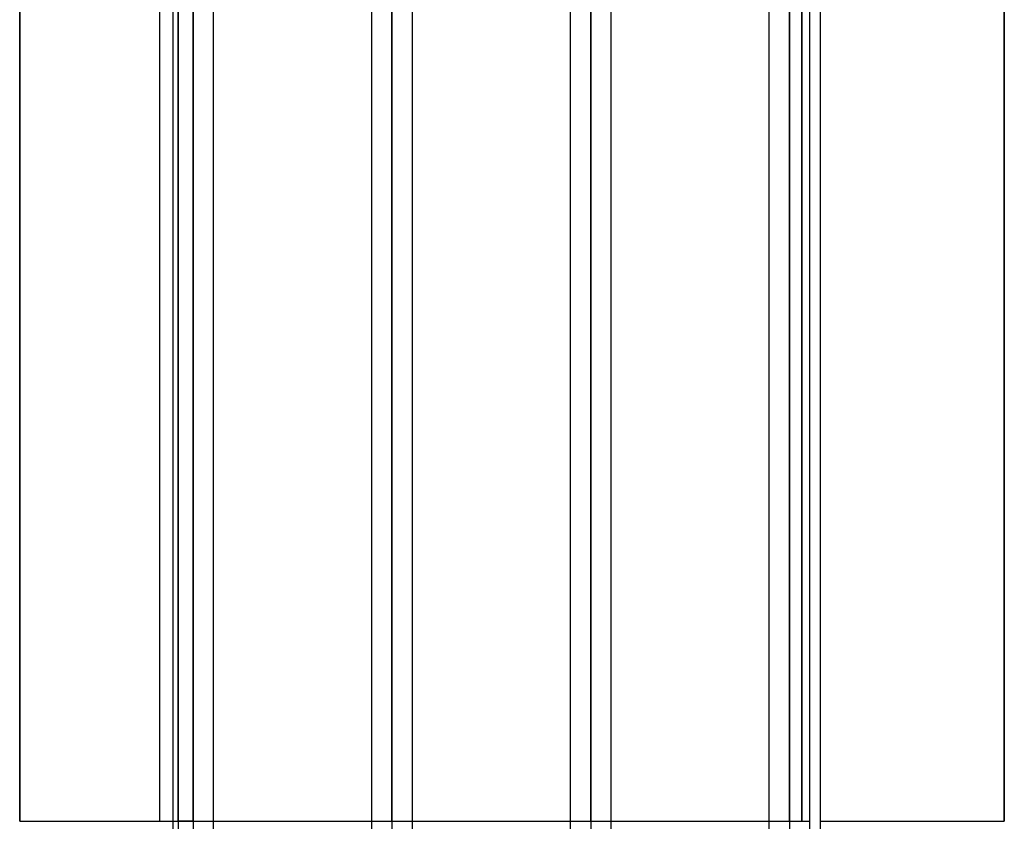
# Model space of a CAD drawing. Header units: millimetres. Extents: x -100 to 123, y -288 to 288.
# Tile 39 of 72: x 11 to 65, y 0 to 44. Entities that reach past the tile are written whole.
import ezdxf

# ---------------------------------------------------------------- set-up
doc = ezdxf.new("R2010")
doc.units = ezdxf.units.MM
doc.layers.add('MAIN-1', color=7, linetype='Continuous')
doc.layers.add('MAIN-2', color=7, linetype='Continuous')

msp = doc.modelspace()

# ---------------------------------------------------------------- linework, layer by layer
at = {"layer": 'MAIN-1'}
for p, q in [((20.305, 0), (20.305, 171.99)), ((31.305, 0), (31.305, 171.99)), ((19.175, 170.929), (19.175, 0)), ((21.435, 0), (21.435, 170.929)), ((30.175, 170.929), (30.175, 0)), ((32.435, 0), (32.435, 171.054)), ((42.305, 0), (42.305, 163.851)), ((41.175, 163.11), (41.175, 0)), ((43.435, 0), (43.435, 163.059)), ((53.305, 0), (53.305, 155.857)), ((52.175, 155.118), (52.175, 0)), ((54.435, 0), (54.435, 155.254)), ((18.457, 0), (18.457, 81.36)), ((10.7, 71.19), (10.7, 0)), ((55, 70.19), (55, -70.19)), ((65.2, 54.24), (65.2, 0)), ((10.7, 0), (18.457, 0)), ((19.175, 0), (19.175, -170.929)), ((21.435, 0), (30.175, 0)), ((21.435, -170.929), (21.435, 0)), ((30.175, 0), (30.175, -170.929)), ((32.435, 0), (41.175, 0)), ((32.435, -171.054), (32.435, 0)), ((41.175, 0), (41.175, -163.11)), ((43.435, 0), (52.175, 0)), ((43.435, -163.059), (43.435, 0)), ((52.175, 0), (52.175, -155.118)), ((54.435, -155.254), (54.435, 0)), ((55, 0), (65.2, 0))]:
    msp.add_line(p, q, dxfattribs=at)
at = {"layer": 'MAIN-2'}
for p, q in [((20.305, 171.99), (20.305, 0)), ((31.305, 171.99), (31.305, 0)), ((20.305, 170.496), (20.305, 0)), ((31.305, 170.293), (31.305, 0)), ((31.305, 0), (31.305, 170.293)), ((42.305, 163.851), (42.305, 0)), ((42.305, 162.301), (42.305, 0)), ((42.305, 0), (42.305, 162.301)), ((53.305, 155.857), (53.305, 0)), ((53.305, 154.141), (53.305, 0)), ((53.305, 0), (53.305, 154.141)), ((53.305, 0), (53.305, 143.269)), ((53.305, 143.269), (53.305, 0)), ((53.305, 141.67), (53.305, 0)), ((53.305, 0), (53.305, 141.67)), ((53.305, 0), (53.305, 130.796)), ((53.305, 130.796), (53.305, 0)), ((53.305, 129.197), (53.305, 0)), ((53.305, 0), (53.305, 129.197)), ((53.305, 0), (53.305, 118.323)), ((53.305, 118.323), (53.305, 0)), ((53.305, 116.724), (53.305, 0)), ((53.305, 0), (53.305, 116.724)), ((53.305, 0), (53.305, 105.848)), ((53.305, 105.848), (53.305, 0)), ((53.305, 104.248), (53.305, 0)), ((53.305, 0), (53.305, 104.248)), ((53.305, 0), (53.305, 93.37)), ((53.305, 93.37), (53.305, 0)), ((53.305, 91.77), (53.305, 0)), ((53.305, 0), (53.305, 91.77)), ((53.305, 0), (53.305, 80.888)), ((53.305, 80.888), (53.305, 0)), ((53.305, 79.486), (53.305, 0)), ((53.305, 0), (53.305, 79.486)), ((42.305, 0), (42.305, 72.98)), ((42.305, 72.98), (42.305, 0)), ((42.305, 71.489), (42.305, 0)), ((42.305, 0), (42.305, 71.489)), ((10.7, 0), (10.7, 71.19)), ((54, 71.19), (54, 0)), ((54, 0), (54, 71.19)), ((31.305, 0), (31.305, 64.969)), ((31.305, 64.969), (31.305, 0)), ((31.305, 63.49), (31.305, 0)), ((31.305, 0), (31.305, 63.49)), ((20.305, 0), (20.305, 57.802)), ((20.305, 0), (20.305, 56.951)), ((20.305, 56.951), (20.305, 0)), ((20.305, 55.262), (20.305, 0)), ((20.305, 0), (20.305, 55.262)), ((65.2, 0), (65.2, 54.24)), ((19.468, 52.705), (19.468, 0)), ((20.305, 0), (20.305, 48.847)), ((20.305, 48.847), (20.305, 0)), ((19.468, 0), (19.468, 47.676)), ((20.305, 47.242), (20.305, 0)), ((20.305, 0), (20.305, 47.242)), ((18.457, 0), (19.468, 0)), ((19.175, 0), (20.305, 0)), ((19.175, 0), (20.305, 0)), ((20.305, 0), (19.468, 0)), ((19.468, 0), (20.305, 0)), ((19.468, 0), (21.435, 0)), ((19.468, 0), (19.468, -52.705)), ((20.305, 0), (20.305, -170.496)), ((20.305, 0), (20.305, -171.99)), ((20.305, 0), (21.435, 0)), ((20.305, 0), (20.305, -55.262)), ((20.305, 0), (20.305, -56.951)), ((20.305, 0), (21.435, 0)), ((20.305, 0), (20.305, -48.847)), ((20.305, 0), (21.435, 0)), ((20.305, 0), (20.305, -47.242)), ((30.175, 0), (32.435, 0)), ((30.175, 0), (31.305, 0)), ((30.175, 0), (31.305, 0)), ((31.305, 0), (31.305, -170.293)), ((31.305, 0), (31.305, -171.99)), ((31.305, 0), (32.435, 0)), ((31.305, 0), (31.305, -63.49)), ((31.305, 0), (31.305, -64.969)), ((31.305, 0), (32.435, 0)), ((41.175, 0), (43.435, 0)), ((41.175, 0), (42.305, 0)), ((41.175, 0), (42.305, 0)), ((42.305, 0), (42.305, -162.301)), ((42.305, 0), (42.305, -163.851)), ((42.305, 0), (43.435, 0)), ((42.305, 0), (42.305, -71.489)), ((42.305, 0), (42.305, -72.98)), ((42.305, 0), (43.435, 0)), ((52.175, 0), (54, 0)), ((52.175, 0), (53.305, 0)), ((52.175, 0), (53.305, 0)), ((52.175, 0), (53.305, 0)), ((52.175, 0), (53.305, 0)), ((52.175, 0), (53.305, 0)), ((52.175, 0), (53.305, 0)), ((52.175, 0), (53.305, 0)), ((53.305, 0), (53.305, -154.141)), ((53.305, 0), (53.305, -155.857)), ((53.305, 0), (54.435, 0)), ((53.305, 0), (53.305, -141.67)), ((53.305, 0), (53.305, -143.269)), ((53.305, 0), (54.435, 0)), ((53.305, 0), (53.305, -129.197)), ((53.305, 0), (53.305, -130.796)), ((53.305, 0), (54.435, 0)), ((53.305, 0), (53.305, -116.724)), ((53.305, 0), (53.305, -118.323)), ((53.305, 0), (54.435, 0)), ((53.305, 0), (53.305, -104.248)), ((53.305, 0), (53.305, -105.848)), ((53.305, 0), (54.435, 0)), ((53.305, 0), (53.305, -91.77)), ((53.305, 0), (53.305, -93.37)), ((53.305, 0), (54.435, 0)), ((53.305, 0), (53.305, -79.486)), ((53.305, 0), (53.305, -80.888)), ((53.305, 0), (54.435, 0))]:
    msp.add_line(p, q, dxfattribs=at)

doc.saveas('drawing.dxf')
